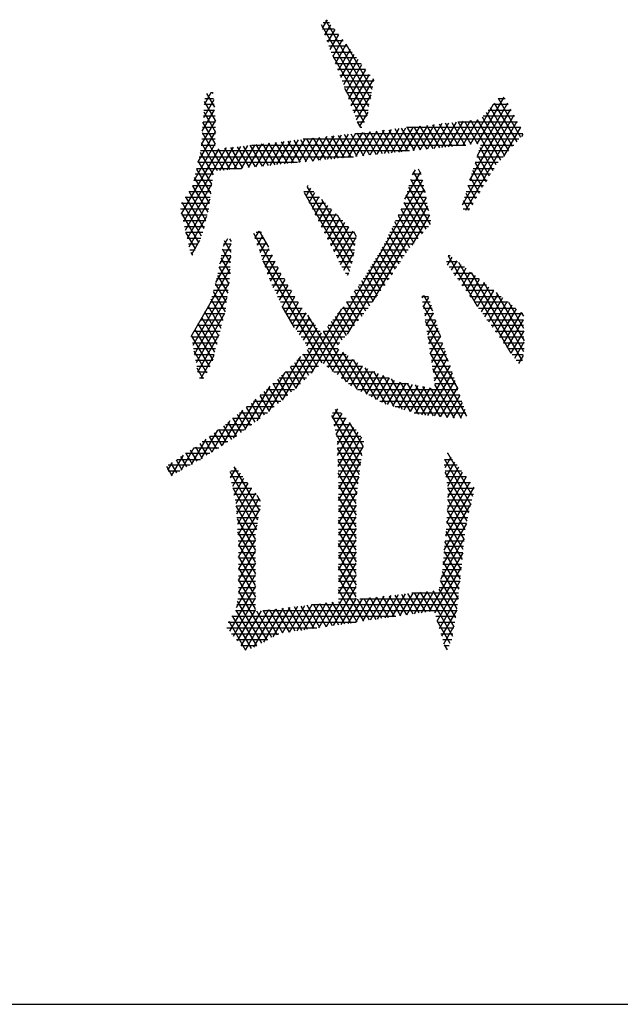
# Model space of a CAD drawing. Header units: millimetres. Extents: x 981 to 1872, y 361 to 991.
# Tile 10 of 62: x 1396 to 1404, y 361 to 374. Entities that reach past the tile are written whole.
import ezdxf

# ---------------------------------------------------------------- set-up
doc = ezdxf.new("R2010")
doc.units = ezdxf.units.MM
doc.header["$LTSCALE"] = 46.2
doc.layers.get('0').update_dxf_attribs({"linetype": 'CONTINUOUS'})
doc.layers.add('1', color=7, linetype='CONTINUOUS')

msp = doc.modelspace()

# ---------------------------------------------------------------- linework, layer by layer
at = {"linetype": 'Continuous'}
msp.add_line((980.848, 361.369), (1871.848, 361.369), dxfattribs=at)
at = {"layer": '1', "linetype": 'Continuous'}
for p, q in [((1400.667, 373.12), (1400.048, 374.193)), ((1400.121, 374.262), (1400.056, 374.151)), ((1400.153, 374.22), (1400.071, 374.22)), ((1400.091, 374.058), (1400.171, 374.197)), ((1400.1, 374.255), (1400.689, 373.235)), ((1400.058, 374.144), (1400.212, 374.144)), ((1400.271, 374.068), (1400.087, 374.068)), ((1400.221, 374.132), (1400.125, 373.966)), ((1400.16, 373.873), (1400.272, 374.067)), ((1400.116, 373.992), (1400.33, 373.992)), ((1400.322, 374.002), (1400.195, 373.781)), ((1400.229, 373.689), (1400.372, 373.937)), ((1400.711, 373.35), (1400.37, 373.94)), ((1400.389, 373.916), (1400.144, 373.916)), ((1400.173, 373.839), (1400.448, 373.839)), ((1400.189, 373.796), (1400.643, 373.009)), ((1400.423, 373.872), (1400.264, 373.596)), ((1400.299, 373.504), (1400.473, 373.806)), ((1400.507, 373.763), (1400.201, 373.763)), ((1400.23, 373.687), (1400.566, 373.687)), ((1400.524, 373.741), (1400.333, 373.411)), ((1400.368, 373.319), (1400.574, 373.676)), ((1400.624, 373.611), (1400.258, 373.611)), ((1400.287, 373.535), (1400.683, 373.535)), ((1400.624, 373.611), (1400.402, 373.227)), ((1400.437, 373.134), (1400.675, 373.546)), ((1400.731, 373.458), (1400.316, 373.458)), ((1400.725, 373.481), (1400.472, 373.042)), ((1400.717, 373.491), (1400.732, 373.464)), ((1398.513, 373.154), (1398.601, 373.307)), ((1398.542, 373.296), (1398.644, 373.119)), ((1398.628, 373.306), (1398.597, 373.306)), ((1398.629, 373.297), (1398.621, 373.31)), ((1400.344, 373.382), (1400.717, 373.382)), ((1400.606, 372.921), (1400.352, 373.361)), ((1400.702, 373.306), (1400.373, 373.306)), ((1400.506, 372.949), (1400.697, 373.28)), ((1398.636, 373.215), (1398.5, 372.979)), ((1398.641, 373.154), (1398.513, 373.154)), ((1398.658, 372.941), (1398.515, 373.189)), ((1398.518, 373.23), (1398.634, 373.23)), ((1400.401, 373.23), (1400.688, 373.23)), ((1400.673, 373.154), (1400.43, 373.154)), ((1402.296, 373.154), (1401.992, 372.626)), ((1402.085, 372.636), (1402.439, 373.249)), ((1402.482, 373.17), (1402.088, 372.488)), ((1402.491, 373.154), (1402.296, 373.154)), ((1402.31, 373.17), (1402.603, 372.664)), ((1402.361, 373.23), (1402.45, 373.23)), ((1402.658, 372.721), (1402.363, 373.231)), ((1398.486, 372.804), (1398.647, 373.082)), ((1398.505, 373.054), (1398.658, 372.79)), ((1398.507, 373.077), (1398.647, 373.077)), ((1400.458, 373.077), (1400.659, 373.077)), ((1400.654, 373.053), (1400.546, 372.866)), ((1401.988, 372.162), (1402.525, 373.092)), ((1402.205, 373.047), (1402.496, 372.544)), ((1402.231, 373.077), (1402.532, 373.077)), ((1402.549, 372.604), (1402.258, 373.109)), ((1398.658, 372.948), (1398.473, 372.629)), ((1398.655, 372.642), (1398.495, 372.919)), ((1398.496, 372.925), (1398.66, 372.925)), ((1398.653, 373.001), (1398.501, 373.001)), ((1400.64, 373.001), (1400.487, 373.001)), ((1400.515, 372.926), (1400.559, 372.85)), ((1400.516, 372.925), (1400.608, 372.925)), ((1401.337, 372.558), (1401.528, 372.89)), ((1401.622, 372.901), (1401.43, 372.568)), ((1401.675, 372.593), (1401.506, 372.887)), ((1401.524, 372.577), (1401.716, 372.911)), ((1401.588, 372.897), (1401.758, 372.602)), ((1401.811, 372.922), (1401.617, 372.587)), ((1401.841, 372.61), (1401.671, 372.906)), ((1401.711, 372.597), (1401.905, 372.932)), ((1401.753, 372.915), (1401.924, 372.619)), ((1401.999, 372.943), (1401.805, 372.607)), ((1402.008, 372.628), (1401.836, 372.925)), ((1401.839, 372.925), (1402.615, 372.925)), ((1402.567, 373.013), (1401.887, 371.835)), ((1401.898, 372.616), (1402.093, 372.954)), ((1401.919, 372.934), (1402.091, 372.636)), ((1401.937, 371.769), (1402.61, 372.935)), ((1402.336, 372.363), (1402.001, 372.943)), ((1402.084, 372.953), (1402.389, 372.425)), ((1402.442, 372.484), (1402.153, 372.986)), ((1402.574, 373.001), (1402.166, 373.001)), ((1398.431, 372.403), (1398.658, 372.796)), ((1398.484, 372.773), (1398.657, 372.773)), ((1398.485, 372.784), (1398.769, 372.292)), ((1398.659, 372.849), (1398.49, 372.849)), ((1400.213, 372.442), (1400.399, 372.763)), ((1400.493, 372.773), (1400.307, 372.451)), ((1400.513, 372.473), (1400.349, 372.757)), ((1400.4, 372.461), (1400.587, 372.784)), ((1400.431, 372.767), (1400.596, 372.481)), ((1400.485, 372.773), (1402.683, 372.773)), ((1400.681, 372.795), (1400.494, 372.471)), ((1400.679, 372.49), (1400.514, 372.776)), ((1400.576, 372.849), (1400.56, 372.849)), ((1400.588, 372.48), (1400.775, 372.805)), ((1400.597, 372.785), (1400.762, 372.498)), ((1400.845, 372.507), (1400.679, 372.794)), ((1400.869, 372.816), (1400.681, 372.49)), ((1400.762, 372.804), (1400.928, 372.516)), ((1400.775, 372.5), (1400.963, 372.826)), ((1401.011, 372.524), (1400.845, 372.813)), ((1401.058, 372.837), (1400.868, 372.509)), ((1400.927, 372.822), (1401.094, 372.533)), ((1400.962, 372.519), (1401.152, 372.848)), ((1401.177, 372.542), (1401.01, 372.832)), ((1401.246, 372.858), (1401.056, 372.529)), ((1401.092, 372.841), (1401.26, 372.55)), ((1401.149, 372.539), (1401.34, 372.869)), ((1402.657, 372.849), (1401.162, 372.849)), ((1401.343, 372.559), (1401.175, 372.85)), ((1401.434, 372.879), (1401.243, 372.548)), ((1401.258, 372.86), (1401.426, 372.567)), ((1401.509, 372.576), (1401.34, 372.869)), ((1401.423, 372.878), (1401.592, 372.585)), ((1402.653, 372.856), (1402.43, 372.471)), ((1402.669, 372.733), (1402.686, 372.762)), ((1398.655, 372.639), (1398.375, 372.153)), ((1398.686, 372.283), (1398.475, 372.649)), ((1398.656, 372.696), (1398.478, 372.696)), ((1399.09, 372.325), (1399.269, 372.636)), ((1399.363, 372.646), (1399.184, 372.335)), ((1399.274, 372.636), (1399.434, 372.361)), ((1399.277, 372.344), (1399.458, 372.657)), ((1399.517, 372.369), (1399.357, 372.646)), ((1399.552, 372.667), (1399.371, 372.354)), ((1399.44, 372.655), (1399.6, 372.378)), ((1399.464, 372.364), (1399.646, 372.678)), ((1399.683, 372.386), (1399.522, 372.664)), ((1399.74, 372.689), (1399.558, 372.374)), ((1399.605, 372.673), (1399.766, 372.395)), ((1399.652, 372.383), (1399.834, 372.699)), ((1399.849, 372.404), (1399.688, 372.683)), ((1399.928, 372.71), (1399.745, 372.393)), ((1399.77, 372.692), (1399.932, 372.412)), ((1402.633, 372.696), (1399.808, 372.696)), ((1399.839, 372.403), (1400.022, 372.72)), ((1400.015, 372.421), (1399.853, 372.701)), ((1400.116, 372.731), (1399.932, 372.412)), ((1399.936, 372.711), (1400.098, 372.43)), ((1400.181, 372.438), (1400.018, 372.72)), ((1400.026, 372.422), (1400.211, 372.742)), ((1400.101, 372.729), (1400.264, 372.447)), ((1400.305, 372.752), (1400.12, 372.432)), ((1400.347, 372.455), (1400.183, 372.739)), ((1400.266, 372.748), (1400.43, 372.464)), ((1398.214, 371.722), (1398.705, 372.572)), ((1398.799, 372.583), (1398.239, 371.614)), ((1398.459, 372.525), (1398.628, 372.232)), ((1401.201, 372.544), (1398.463, 372.544)), ((1398.473, 372.62), (1398.655, 372.62)), ((1398.852, 372.3), (1398.696, 372.571)), ((1398.715, 372.286), (1398.893, 372.593)), ((1398.779, 372.58), (1398.935, 372.309)), ((1398.987, 372.604), (1398.809, 372.296)), ((1399.018, 372.318), (1398.861, 372.59)), ((1398.903, 372.306), (1399.081, 372.615)), ((1398.944, 372.599), (1399.101, 372.326)), ((1399.175, 372.625), (1398.996, 372.315)), ((1399.185, 372.335), (1399.027, 372.608)), ((1399.109, 372.618), (1399.268, 372.343)), ((1399.131, 372.62), (1401.935, 372.62)), ((1399.351, 372.352), (1399.192, 372.627)), ((1402.496, 372.544), (1402.105, 372.544)), ((1402.119, 372.587), (1402.291, 372.289)), ((1402.129, 372.62), (1402.564, 372.62)), ((1399.732, 372.392), (1398.428, 372.392)), ((1398.612, 372.107), (1398.434, 372.416)), ((1398.446, 372.468), (1400.466, 372.468)), ((1402.359, 372.392), (1402.058, 372.392)), ((1402.058, 372.389), (1402.202, 372.139)), ((1402.082, 372.468), (1402.427, 372.468)), ((1402.246, 372.214), (1402.088, 372.488)), ((1398.409, 372.306), (1398.596, 371.982)), ((1398.411, 372.315), (1398.998, 372.315)), ((1401.14, 371.912), (1401.347, 372.271)), ((1401.275, 372.298), (1401.235, 372.23)), ((1401.247, 372.269), (1401.403, 371.998)), ((1401.354, 372.235), (1401.315, 372.303)), ((1402.157, 372.064), (1402.027, 372.289)), ((1402.035, 372.315), (1402.307, 372.315)), ((1398.377, 372.163), (1398.619, 372.163)), ((1398.58, 371.858), (1398.384, 372.196)), ((1398.629, 372.239), (1398.394, 372.239)), ((1401.37, 372.159), (1399.91, 369.631)), ((1401.215, 372.163), (1401.369, 372.163)), ((1401.452, 371.761), (1401.217, 372.168)), ((1401.353, 372.239), (1401.238, 372.239)), ((1401.988, 372.163), (1402.216, 372.163)), ((1401.996, 372.19), (1402.112, 371.989)), ((1402.262, 372.239), (1402.012, 372.239)), ((1398.265, 371.505), (1398.612, 372.107)), ((1398.313, 372.011), (1398.6, 372.011)), ((1398.533, 371.634), (1398.314, 372.013)), ((1398.609, 372.087), (1398.36, 372.087)), ((1398.36, 372.087), (1398.56, 371.741)), ((1399.816, 372.011), (1399.947, 372.011)), ((1399.819, 371.998), (1400.413, 370.969)), ((1399.902, 372.055), (1399.842, 371.952)), ((1400.443, 371.069), (1399.859, 372.08)), ((1399.871, 372.087), (1399.863, 372.087)), ((1399.884, 371.87), (1399.958, 371.999)), ((1400.072, 369.759), (1401.393, 372.046)), ((1401.169, 372.011), (1401.4, 372.011)), ((1401.187, 372.068), (1401.469, 371.58)), ((1401.385, 372.087), (1401.192, 372.087)), ((1401.935, 371.991), (1402.022, 371.84)), ((1401.941, 372.011), (1402.125, 372.011)), ((1402.17, 372.087), (1401.965, 372.087)), ((1402.067, 371.915), (1401.966, 372.09)), ((1398.215, 371.858), (1398.58, 371.858)), ((1398.477, 371.426), (1398.221, 371.869)), ((1398.59, 371.934), (1398.264, 371.934)), ((1398.268, 371.941), (1398.506, 371.528)), ((1398.587, 371.911), (1398.29, 371.396)), ((1400.022, 371.934), (1399.851, 371.934)), ((1399.89, 371.858), (1400.098, 371.858)), ((1400.014, 371.943), (1399.925, 371.789)), ((1399.966, 371.708), (1400.069, 371.887)), ((1400.045, 371.912), (1400.468, 371.179)), ((1401.416, 371.934), (1400.384, 370.146)), ((1401.124, 371.858), (1401.432, 371.858)), ((1401.126, 371.868), (1401.363, 371.458)), ((1401.416, 371.934), (1401.146, 371.934)), ((1401.416, 371.518), (1401.156, 371.968)), ((1401.894, 371.858), (1402.033, 371.858)), ((1401.978, 371.765), (1401.905, 371.891)), ((1402.079, 371.934), (1401.918, 371.934)), ((1398.57, 371.782), (1398.2, 371.782)), ((1398.211, 371.735), (1398.437, 371.343)), ((1400.174, 371.782), (1399.928, 371.782)), ((1400.125, 371.831), (1400.007, 371.627)), ((1400.048, 371.546), (1400.181, 371.775)), ((1400.716, 370.569), (1401.439, 371.822)), ((1401.31, 371.398), (1401.089, 371.78)), ((1401.448, 371.782), (1401.09, 371.782)), ((1401.988, 371.782), (1401.904, 371.782)), ((1398.218, 371.706), (1398.551, 371.706)), ((1398.532, 371.63), (1398.235, 371.63)), ((1398.315, 371.288), (1398.547, 371.689)), ((1399.967, 371.706), (1400.25, 371.706)), ((1400.325, 371.63), (1400.005, 371.63)), ((1400.236, 371.719), (1400.089, 371.464)), ((1400.13, 371.383), (1400.292, 371.663)), ((1400.348, 371.607), (1400.171, 371.302)), ((1400.485, 371.302), (1400.255, 371.701)), ((1401.203, 371.277), (1401.008, 371.615)), ((1401.478, 371.63), (1401.016, 371.63)), ((1401.049, 371.697), (1401.256, 371.337)), ((1401.053, 371.706), (1401.463, 371.706)), ((1401.462, 371.709), (1401.232, 371.31)), ((1398.253, 371.553), (1398.513, 371.553)), ((1398.397, 371.26), (1398.271, 371.479)), ((1398.494, 371.477), (1398.271, 371.477)), ((1399.226, 371.494), (1399.174, 371.404)), ((1399.26, 371.477), (1399.193, 371.477)), ((1399.229, 371.495), (1399.352, 371.282)), ((1400.044, 371.553), (1400.401, 371.553)), ((1400.477, 371.477), (1400.083, 371.477)), ((1400.212, 371.221), (1400.403, 371.551)), ((1400.459, 371.495), (1400.254, 371.14)), ((1400.464, 371.49), (1400.502, 371.425)), ((1401.38, 371.477), (1400.942, 371.477)), ((1400.968, 371.532), (1401.155, 371.209)), ((1400.979, 371.553), (1401.447, 371.553)), ((1398.289, 371.401), (1398.466, 371.401)), ((1398.451, 371.37), (1398.346, 371.189)), ((1398.816, 371.393), (1398.758, 371.293)), ((1398.773, 371.371), (1398.862, 371.218)), ((1398.867, 371.36), (1398.848, 371.393)), ((1400.206, 369.651), (1399.161, 371.461)), ((1399.176, 371.401), (1399.296, 371.401)), ((1399.207, 371.309), (1399.28, 371.435)), ((1399.32, 371.351), (1399.241, 371.214)), ((1400.121, 371.401), (1400.499, 371.401)), ((1400.295, 371.058), (1400.501, 371.415)), ((1400.888, 371.366), (1401.061, 371.065)), ((1400.905, 371.401), (1401.313, 371.401)), ((1401.108, 371.137), (1400.928, 371.449)), ((1398.429, 371.325), (1398.307, 371.325)), ((1398.324, 371.249), (1398.392, 371.249)), ((1398.336, 371.212), (1398.357, 371.177)), ((1398.714, 371.064), (1398.866, 371.328)), ((1398.75, 371.249), (1398.863, 371.249)), ((1398.856, 371.075), (1398.751, 371.256)), ((1398.866, 371.325), (1398.764, 371.325)), ((1399.332, 371.325), (1399.202, 371.325)), ((1399.229, 371.249), (1399.368, 371.249)), ((1399.274, 371.119), (1399.359, 371.267)), ((1400.488, 371.325), (1400.16, 371.325)), ((1400.198, 371.249), (1400.477, 371.249)), ((1400.472, 371.214), (1400.336, 370.977)), ((1400.825, 371.249), (1401.181, 371.249)), ((1401.015, 370.994), (1400.847, 371.284)), ((1401.245, 371.325), (1400.867, 371.325)), ((1398.355, 371.172), (1398.352, 371.172)), ((1398.859, 371.163), (1398.661, 370.82)), ((1398.72, 371.096), (1398.857, 371.096)), ((1398.729, 371.142), (1398.85, 370.933)), ((1398.86, 371.172), (1398.735, 371.172)), ((1399.404, 371.172), (1399.255, 371.172)), ((1399.279, 371.105), (1400.051, 369.768)), ((1399.282, 371.096), (1399.44, 371.096)), ((1399.399, 371.184), (1399.307, 371.024)), ((1399.34, 370.929), (1399.439, 371.1)), ((1400.467, 371.172), (1400.237, 371.172)), ((1400.276, 371.096), (1400.451, 371.096)), ((1400.733, 371.096), (1401.081, 371.096)), ((1400.921, 370.851), (1400.757, 371.135)), ((1401.131, 371.172), (1400.779, 371.172)), ((1400.802, 371.21), (1400.968, 370.922)), ((1401.685, 371.096), (1401.826, 371.096)), ((1401.698, 371.05), (1401.757, 371.152)), ((1401.706, 371.169), (1402.086, 370.511)), ((1401.731, 371.172), (1401.707, 371.172)), ((1401.817, 371.104), (1401.747, 370.982)), ((1402.53, 369.893), (1401.844, 371.082)), ((1398.341, 370.114), (1398.853, 370.999)), ((1398.853, 371.02), (1398.706, 371.02)), ((1398.835, 370.806), (1398.707, 371.028)), ((1399.476, 371.02), (1399.308, 371.02)), ((1399.478, 371.016), (1399.376, 370.838)), ((1400.428, 371.02), (1400.314, 371.02)), ((1400.824, 370.715), (1400.667, 370.986)), ((1401.032, 371.02), (1400.687, 371.02)), ((1400.712, 371.061), (1400.873, 370.782)), ((1401.921, 371.02), (1401.719, 371.02)), ((1401.795, 370.914), (1401.877, 371.055)), ((1401.937, 371.007), (1401.844, 370.846)), ((1401.893, 370.778), (1401.997, 370.959)), ((1398.843, 370.868), (1398.674, 370.868)), ((1398.685, 370.914), (1398.819, 370.682)), ((1398.691, 370.944), (1398.85, 370.944)), ((1399.335, 370.944), (1399.516, 370.944)), ((1399.561, 370.868), (1399.361, 370.868)), ((1399.416, 370.755), (1399.52, 370.937)), ((1399.565, 370.861), (1399.456, 370.672)), ((1400.361, 370.944), (1400.405, 370.944)), ((1400.388, 370.915), (1400.406, 370.946)), ((1400.725, 370.581), (1400.574, 370.843)), ((1400.933, 370.868), (1400.592, 370.868)), ((1400.622, 370.912), (1400.774, 370.648)), ((1400.641, 370.944), (1400.982, 370.944)), ((1401.774, 370.944), (1402.017, 370.944)), ((1402.112, 370.868), (1401.829, 370.868)), ((1402.058, 370.911), (1401.942, 370.711)), ((1401.991, 370.643), (1402.118, 370.863)), ((1402.008, 370.951), (1402.675, 369.795)), ((1398.837, 370.819), (1398.363, 369.998)), ((1398.629, 370.705), (1398.784, 370.437)), ((1398.823, 370.715), (1398.632, 370.715)), ((1398.653, 370.791), (1398.833, 370.791)), ((1398.803, 370.557), (1398.658, 370.808)), ((1399.398, 370.791), (1399.607, 370.791)), ((1399.652, 370.715), (1399.435, 370.715)), ((1399.496, 370.589), (1399.61, 370.786)), ((1399.654, 370.711), (1399.536, 370.506)), ((1400.626, 370.447), (1400.477, 370.706)), ((1400.824, 370.715), (1400.484, 370.715)), ((1400.526, 370.774), (1400.676, 370.514)), ((1400.538, 370.791), (1400.88, 370.791)), ((1401.884, 370.791), (1402.207, 370.791)), ((1402.302, 370.715), (1401.939, 370.715)), ((1402.178, 370.815), (1402.04, 370.575)), ((1402.088, 370.507), (1402.238, 370.766)), ((1402.298, 370.718), (1402.137, 370.439)), ((1402.695, 369.913), (1402.171, 370.82)), ((1398.384, 369.883), (1398.811, 370.623)), ((1398.757, 370.331), (1398.601, 370.601)), ((1398.611, 370.639), (1398.813, 370.639)), ((1399.472, 370.639), (1399.697, 370.639)), ((1399.576, 370.423), (1399.699, 370.636)), ((1400.525, 370.318), (1400.38, 370.568)), ((1400.429, 370.637), (1400.577, 370.381)), ((1400.43, 370.639), (1400.768, 370.639)), ((1401.36, 370.639), (1401.449, 370.639)), ((1401.377, 370.647), (1401.362, 370.621)), ((1401.38, 370.5), (1401.453, 370.625)), ((1401.506, 370.447), (1401.388, 370.652)), ((1401.993, 370.639), (1402.398, 370.639)), ((1402.186, 370.371), (1402.359, 370.67)), ((1402.419, 370.622), (1402.235, 370.303)), ((1402.284, 370.236), (1402.479, 370.574)), ((1402.335, 370.689), (1402.7, 370.057)), ((1398.55, 370.487), (1398.794, 370.487)), ((1398.565, 370.512), (1398.73, 370.225)), ((1398.804, 370.563), (1398.591, 370.563)), ((1399.742, 370.563), (1399.509, 370.563)), ((1399.694, 370.233), (1399.534, 370.51)), ((1399.545, 370.487), (1399.794, 370.487)), ((1399.743, 370.561), (1399.619, 370.345)), ((1399.666, 370.274), (1399.791, 370.491)), ((1399.709, 369.434), (1400.312, 370.478)), ((1400.422, 370.192), (1400.279, 370.438)), ((1400.319, 370.487), (1400.656, 370.487)), ((1400.331, 370.502), (1400.473, 370.255)), ((1400.712, 370.563), (1400.376, 370.563)), ((1401.472, 370.563), (1401.371, 370.563)), ((1401.377, 370.518), (1401.602, 370.129)), ((1401.382, 370.487), (1401.494, 370.487)), ((1401.483, 370.525), (1401.398, 370.379)), ((1402.493, 370.563), (1402.048, 370.563)), ((1402.103, 370.487), (1402.588, 370.487)), ((1402.539, 370.526), (1402.333, 370.168)), ((1402.381, 370.1), (1402.599, 370.478)), ((1402.695, 370.218), (1402.498, 370.559)), ((1398.778, 370.413), (1398.405, 369.767)), ((1398.464, 370.334), (1398.758, 370.334)), ((1398.478, 370.359), (1398.676, 370.014)), ((1398.777, 370.41), (1398.507, 370.41)), ((1398.703, 370.12), (1398.521, 370.436)), ((1399.852, 370.41), (1399.582, 370.41)), ((1399.626, 370.334), (1399.911, 370.334)), ((1399.841, 370.425), (1399.713, 370.204)), ((1399.761, 370.134), (1399.891, 370.36)), ((1399.865, 370.393), (1400.37, 369.519)), ((1400.318, 370.066), (1400.177, 370.312)), ((1400.195, 370.334), (1400.538, 370.334)), ((1400.228, 370.375), (1400.37, 370.129)), ((1400.6, 370.41), (1400.257, 370.41)), ((1401.517, 370.41), (1401.394, 370.41)), ((1401.405, 370.334), (1401.54, 370.334)), ((1401.712, 369.785), (1401.409, 370.312)), ((1401.417, 370.258), (1401.513, 370.425)), ((1401.543, 370.325), (1401.435, 370.137)), ((1402.683, 370.41), (1402.158, 370.41)), ((1402.213, 370.334), (1402.691, 370.334)), ((1402.66, 370.429), (1402.43, 370.032)), ((1402.479, 369.964), (1402.691, 370.332)), ((1402.662, 370.428), (1402.69, 370.378)), ((1398.377, 370.182), (1398.719, 370.182)), ((1398.39, 370.205), (1398.622, 369.803)), ((1398.739, 370.258), (1398.421, 370.258)), ((1398.649, 369.908), (1398.434, 370.282)), ((1399.969, 370.258), (1399.677, 370.258)), ((1399.729, 370.182), (1400.028, 370.182)), ((1399.941, 370.294), (1399.808, 370.064)), ((1399.856, 369.993), (1399.992, 370.229)), ((1400.071, 370.182), (1400.413, 370.182)), ((1400.513, 369.423), (1400.074, 370.185)), ((1400.125, 370.248), (1400.267, 370.003)), ((1400.476, 370.258), (1400.133, 370.258)), ((1401.563, 370.258), (1401.417, 370.258)), ((1401.428, 370.182), (1401.586, 370.182)), ((1401.453, 370.016), (1401.573, 370.225)), ((1402.694, 370.258), (1402.268, 370.258)), ((1402.322, 370.182), (1402.696, 370.182)), ((1402.696, 370.187), (1402.528, 369.896)), ((1398.7, 370.106), (1398.343, 370.106)), ((1398.584, 369.716), (1398.347, 370.128)), ((1398.426, 369.652), (1398.708, 370.14)), ((1400.042, 370.163), (1399.533, 369.282)), ((1400.351, 370.106), (1399.78, 370.106)), ((1401.609, 370.106), (1401.44, 370.106)), ((1401.44, 370.105), (1401.831, 369.427)), ((1401.604, 370.124), (1401.471, 369.895)), ((1402.698, 370.106), (1402.377, 370.106)), ((1398.357, 370.029), (1398.68, 370.029)), ((1398.661, 369.953), (1398.371, 369.953)), ((1398.376, 369.924), (1398.542, 369.637)), ((1399.831, 370.029), (1400.288, 370.029)), ((1399.994, 369.713), (1399.862, 369.941)), ((1400.259, 369.953), (1399.874, 369.953)), ((1400.269, 369.946), (1400.132, 369.71)), ((1401.451, 370.029), (1401.633, 370.029)), ((1401.658, 369.953), (1401.463, 369.953)), ((1401.49, 369.775), (1401.634, 370.025)), ((1401.666, 369.928), (1401.508, 369.654)), ((1402.432, 370.029), (1402.7, 370.029)), ((1402.701, 369.953), (1402.487, 369.953)), ((1402.577, 369.829), (1402.7, 370.042)), ((1398.385, 369.877), (1398.641, 369.877)), ((1398.622, 369.801), (1398.399, 369.801)), ((1398.639, 369.867), (1398.461, 369.559)), ((1399.359, 369.133), (1399.775, 369.854)), ((1400.477, 369.801), (1399.722, 369.801)), ((1399.882, 369.603), (1399.751, 369.829)), ((1399.798, 369.877), (1400.368, 369.877)), ((1399.807, 369.885), (1399.938, 369.658)), ((1400.193, 369.662), (1400.331, 369.903)), ((1400.394, 369.859), (1400.253, 369.614)), ((1400.313, 369.565), (1400.457, 369.815)), ((1400.32, 369.91), (1400.64, 369.357)), ((1400.766, 369.29), (1400.468, 369.807)), ((1401.949, 369.07), (1401.471, 369.899)), ((1401.474, 369.877), (1401.683, 369.877)), ((1401.707, 369.801), (1401.486, 369.801)), ((1401.526, 369.533), (1401.698, 369.83)), ((1402.542, 369.877), (1402.689, 369.877)), ((1402.676, 369.801), (1402.597, 369.801)), ((1402.687, 369.867), (1402.626, 369.761)), ((1398.413, 369.725), (1398.589, 369.725)), ((1398.499, 369.558), (1398.417, 369.701)), ((1399.769, 369.493), (1399.64, 369.717)), ((1399.647, 369.725), (1400.007, 369.725)), ((1399.695, 369.773), (1399.826, 369.548)), ((1400.115, 369.725), (1400.586, 369.725)), ((1400.52, 369.771), (1400.373, 369.517)), ((1400.433, 369.469), (1400.582, 369.727)), ((1400.648, 369.689), (1400.499, 369.431)), ((1400.615, 369.705), (1400.89, 369.228)), ((1401.73, 369.733), (1401.358, 369.09)), ((1401.497, 369.725), (1401.732, 369.725)), ((1401.502, 369.693), (1401.875, 369.046)), ((1398.548, 369.648), (1398.427, 369.648)), ((1398.45, 369.572), (1398.507, 369.572)), ((1399.566, 369.643), (1399.2, 369.009)), ((1399.471, 369.553), (1399.596, 369.336)), ((1399.492, 369.572), (1399.851, 369.572)), ((1399.655, 369.386), (1399.528, 369.606)), ((1399.929, 369.648), (1399.571, 369.648)), ((1399.584, 369.662), (1399.713, 369.438)), ((1400.747, 369.648), (1400.209, 369.648)), ((1400.304, 369.572), (1400.931, 369.572)), ((1400.567, 369.395), (1400.719, 369.66)), ((1400.79, 369.63), (1400.634, 369.36)), ((1400.702, 369.324), (1400.861, 369.601)), ((1400.997, 369.195), (1400.732, 369.655)), ((1400.932, 369.572), (1400.769, 369.289)), ((1400.837, 369.253), (1401.003, 369.542)), ((1400.848, 369.607), (1401.104, 369.163)), ((1401.211, 369.13), (1400.963, 369.559)), ((1401.441, 369.081), (1401.761, 369.636)), ((1401.757, 369.648), (1401.509, 369.648)), ((1401.52, 369.572), (1401.782, 369.572)), ((1401.793, 369.538), (1401.524, 369.073)), ((1399.044, 368.893), (1399.375, 369.465)), ((1399.325, 369.42), (1399.694, 369.42)), ((1399.355, 369.447), (1399.478, 369.235)), ((1399.773, 369.496), (1399.409, 369.496)), ((1399.537, 369.285), (1399.413, 369.5)), ((1401.184, 369.496), (1400.399, 369.496)), ((1400.52, 369.42), (1401.834, 369.42)), ((1401.077, 369.517), (1400.907, 369.223)), ((1400.982, 369.2), (1401.156, 369.501)), ((1401.235, 369.486), (1401.057, 369.177)), ((1401.075, 369.517), (1401.318, 369.098)), ((1401.131, 369.154), (1401.314, 369.471)), ((1401.413, 369.084), (1401.174, 369.498)), ((1401.394, 369.456), (1401.206, 369.132)), ((1401.273, 369.479), (1401.507, 369.074)), ((1401.281, 369.109), (1401.473, 369.441)), ((1401.601, 369.065), (1401.372, 369.46)), ((1401.471, 369.441), (1401.694, 369.055)), ((1401.808, 369.496), (1401.532, 369.496)), ((1401.788, 369.046), (1401.533, 369.487)), ((1401.607, 369.064), (1401.826, 369.443)), ((1399.188, 369.295), (1398.892, 368.782)), ((1399.301, 369.085), (1399.183, 369.289)), ((1399.24, 369.342), (1399.36, 369.134)), ((1399.605, 369.344), (1399.242, 369.344)), ((1399.419, 369.184), (1399.298, 369.395)), ((1401.86, 369.344), (1400.665, 369.344)), ((1401.859, 369.347), (1401.69, 369.055)), ((1398.751, 368.69), (1399.017, 369.151)), ((1399.178, 368.993), (1399.064, 369.19)), ((1399.427, 369.191), (1399.066, 369.191)), ((1399.124, 369.239), (1399.239, 369.039)), ((1399.158, 369.267), (1399.516, 369.267)), ((1400.191, 369.049), (1400.259, 369.168)), ((1400.225, 369.161), (1400.573, 368.557)), ((1400.81, 369.267), (1401.886, 369.267)), ((1401.912, 369.191), (1401.011, 369.191)), ((1401.773, 369.047), (1401.892, 369.251)), ((1401.924, 369.156), (1401.861, 369.046)), ((1399.239, 369.039), (1398.882, 369.039)), ((1398.886, 369.042), (1398.994, 368.855)), ((1399.055, 368.901), (1398.945, 369.091)), ((1398.974, 369.115), (1399.338, 369.115)), ((1399.005, 369.14), (1399.116, 368.947)), ((1400.557, 368.433), (1400.184, 369.079)), ((1400.19, 369.115), (1400.304, 369.115)), ((1400.369, 369.039), (1400.193, 369.039)), ((1400.312, 369.106), (1400.215, 368.939)), ((1400.239, 368.829), (1400.364, 369.045)), ((1401.261, 369.115), (1401.938, 369.115)), ((1398.848, 369.011), (1398.61, 368.598)), ((1398.805, 368.725), (1398.704, 368.898)), ((1398.766, 368.944), (1398.869, 368.766)), ((1398.79, 368.963), (1399.137, 368.963)), ((1398.932, 368.809), (1398.826, 368.992)), ((1400.21, 368.963), (1400.434, 368.963)), ((1400.417, 368.983), (1400.253, 368.701)), ((1400.258, 368.556), (1400.469, 368.921)), ((1400.592, 368.677), (1400.414, 368.986)), ((1398.534, 368.771), (1398.341, 368.437)), ((1398.472, 368.51), (1398.689, 368.887)), ((1398.52, 368.76), (1398.613, 368.6)), ((1398.677, 368.641), (1398.582, 368.806)), ((1398.587, 368.81), (1398.934, 368.81)), ((1398.643, 368.852), (1398.741, 368.683)), ((1399.036, 368.886), (1398.688, 368.886)), ((1400.499, 368.886), (1400.227, 368.886)), ((1400.238, 368.833), (1400.541, 368.308)), ((1400.243, 368.81), (1400.563, 368.81)), ((1400.521, 368.86), (1400.263, 368.412)), ((1400.268, 368.268), (1400.574, 368.798)), ((1398.211, 368.363), (1398.381, 368.659)), ((1398.38, 368.658), (1398.702, 368.658)), ((1398.397, 368.669), (1398.484, 368.518)), ((1398.549, 368.558), (1398.459, 368.714)), ((1398.819, 368.734), (1398.485, 368.734)), ((1400.601, 368.734), (1400.252, 368.734)), ((1400.255, 368.658), (1400.588, 368.658)), ((1400.525, 368.183), (1400.255, 368.651)), ((1400.592, 368.678), (1400.271, 368.12)), ((1398.237, 368.562), (1398.08, 368.289)), ((1398.153, 368.505), (1398.463, 368.505)), ((1398.285, 368.405), (1398.207, 368.541)), ((1398.585, 368.582), (1398.267, 368.582)), ((1398.27, 368.584), (1398.352, 368.443)), ((1398.418, 368.48), (1398.333, 368.626)), ((1400.576, 368.582), (1400.257, 368.582)), ((1400.26, 368.505), (1400.567, 368.505)), ((1401.656, 368.505), (1401.764, 368.505)), ((1401.657, 368.509), (1402.002, 367.911)), ((1401.741, 368.534), (1401.66, 368.393)), ((1401.704, 368.582), (1401.694, 368.582)), ((1402.028, 368.019), (1401.701, 368.586)), ((1398.016, 368.414), (1398.086, 368.293)), ((1398.034, 368.363), (1398.094, 368.465)), ((1398.328, 368.429), (1398.04, 368.429)), ((1398.152, 368.33), (1398.08, 368.456)), ((1398.143, 368.499), (1398.219, 368.368)), ((1398.856, 368.262), (1398.931, 368.391)), ((1398.899, 368.409), (1399.234, 367.829)), ((1400.26, 368.49), (1400.509, 368.058)), ((1400.557, 368.429), (1400.263, 368.429)), ((1400.271, 367.968), (1400.563, 368.474)), ((1401.823, 368.429), (1401.655, 368.429)), ((1401.678, 368.271), (1401.792, 368.469)), ((1401.842, 368.404), (1401.696, 368.15)), ((1398.038, 368.353), (1398.193, 368.353)), ((1399.215, 367.709), (1398.851, 368.34)), ((1399.018, 368.277), (1398.853, 368.277)), ((1398.86, 368.353), (1398.96, 368.353)), ((1398.981, 368.326), (1398.88, 368.15)), ((1398.903, 368.038), (1399.031, 368.26)), ((1400.265, 368.353), (1400.547, 368.353)), ((1400.499, 367.925), (1400.266, 368.328)), ((1400.537, 368.277), (1400.268, 368.277)), ((1400.538, 368.278), (1400.271, 367.816)), ((1401.666, 368.353), (1401.882, 368.353)), ((1401.977, 367.803), (1401.668, 368.338)), ((1401.941, 368.277), (1401.677, 368.277)), ((1401.943, 368.274), (1401.694, 367.842)), ((1401.701, 368.007), (1401.893, 368.339)), ((1398.869, 368.201), (1399.076, 368.201)), ((1398.884, 368.131), (1399.197, 367.588)), ((1399.134, 368.124), (1398.885, 368.124)), ((1399.081, 368.194), (1398.926, 367.926)), ((1398.937, 367.793), (1399.131, 368.128)), ((1400.27, 368.201), (1400.528, 368.201)), ((1400.271, 368.167), (1400.499, 367.772)), ((1400.518, 368.124), (1400.271, 368.124)), ((1402.041, 368.139), (1401.671, 367.497)), ((1401.686, 367.676), (1401.994, 368.209)), ((1401.688, 368.201), (1402, 368.201)), ((1401.698, 368.134), (1401.951, 367.696)), ((1402.048, 368.124), (1401.699, 368.124)), ((1398.901, 368.048), (1399.192, 368.048)), ((1399.181, 368.063), (1398.945, 367.654)), ((1398.954, 367.516), (1399.231, 367.997)), ((1399.249, 367.955), (1399.206, 368.031)), ((1400.271, 367.663), (1400.512, 368.082)), ((1400.271, 368.048), (1400.508, 368.048)), ((1400.499, 367.62), (1400.271, 368.015)), ((1401.703, 368.048), (1402.037, 368.048)), ((1399.242, 367.972), (1398.916, 367.972)), ((1398.931, 367.896), (1399.249, 367.896)), ((1399.182, 367.462), (1398.931, 367.896)), ((1400.499, 367.972), (1400.271, 367.972)), ((1400.499, 367.906), (1400.271, 367.511)), ((1400.271, 367.896), (1400.499, 367.896)), ((1400.271, 367.863), (1400.499, 367.467)), ((1401.654, 367.316), (1402.006, 367.925)), ((1401.696, 367.896), (1401.999, 367.896)), ((1401.929, 367.581), (1401.7, 367.978)), ((1402.017, 367.972), (1401.7, 367.972)), ((1399.232, 367.82), (1398.936, 367.82)), ((1398.94, 367.743), (1399.221, 367.743)), ((1399.238, 367.856), (1398.96, 367.375)), ((1400.499, 367.82), (1400.271, 367.82)), ((1400.271, 367.358), (1400.499, 367.754)), ((1400.271, 367.743), (1400.499, 367.743)), ((1401.689, 367.743), (1401.962, 367.743)), ((1401.693, 367.837), (1401.916, 367.452)), ((1401.98, 367.82), (1401.693, 367.82)), ((1398.941, 367.726), (1399.182, 367.31)), ((1399.209, 367.667), (1398.945, 367.667)), ((1398.96, 367.222), (1399.206, 367.649)), ((1400.499, 367.315), (1400.271, 367.71)), ((1400.499, 367.667), (1400.271, 367.667)), ((1400.499, 367.601), (1400.271, 367.206)), ((1401.944, 367.665), (1401.638, 367.135)), ((1401.944, 367.667), (1401.686, 367.667)), ((1401.902, 367.323), (1401.687, 367.695)), ((1398.949, 367.591), (1399.197, 367.591)), ((1399.182, 367.157), (1398.951, 367.556)), ((1399.185, 367.515), (1398.954, 367.515)), ((1400.271, 367.591), (1400.499, 367.591)), ((1400.271, 367.558), (1400.499, 367.163)), ((1400.499, 367.515), (1400.271, 367.515)), ((1401.922, 367.515), (1401.672, 367.515)), ((1401.676, 367.561), (1401.889, 367.193)), ((1401.679, 367.591), (1401.93, 367.591)), ((1398.958, 367.439), (1399.182, 367.439)), ((1399.182, 367.454), (1398.96, 367.07)), ((1398.96, 367.389), (1399.182, 367.005)), ((1399.182, 367.362), (1398.96, 367.362)), ((1400.271, 367.053), (1400.499, 367.449)), ((1400.271, 367.439), (1400.499, 367.439)), ((1400.499, 367.01), (1400.271, 367.405)), ((1400.499, 367.362), (1400.271, 367.362)), ((1401.61, 366.935), (1401.917, 367.467)), ((1401.906, 367.362), (1401.658, 367.362)), ((1401.875, 367.064), (1401.664, 367.43)), ((1401.665, 367.439), (1401.914, 367.439)), ((1398.96, 366.918), (1399.182, 367.302)), ((1398.96, 367.286), (1399.182, 367.286)), ((1399.182, 366.852), (1398.96, 367.236)), ((1400.499, 367.296), (1400.271, 366.901)), ((1400.271, 367.286), (1400.499, 367.286)), ((1400.271, 367.253), (1400.499, 366.858)), ((1401.898, 367.281), (1401.454, 366.512)), ((1401.651, 367.286), (1401.898, 367.286)), ((1401.652, 367.298), (1401.862, 366.935)), ((1399.182, 367.21), (1398.96, 367.21)), ((1399.182, 367.149), (1398.96, 366.765)), ((1398.96, 367.134), (1399.182, 367.134)), ((1400.499, 367.21), (1400.271, 367.21)), ((1400.271, 366.749), (1400.499, 367.144)), ((1400.271, 367.134), (1400.499, 367.134)), ((1400.499, 366.705), (1400.271, 367.1)), ((1401.531, 366.493), (1401.879, 367.095)), ((1401.637, 367.134), (1401.883, 367.134)), ((1401.849, 366.806), (1401.64, 367.167)), ((1401.891, 367.21), (1401.644, 367.21)), ((1398.933, 366.566), (1399.182, 366.997)), ((1398.96, 367.084), (1399.182, 366.7)), ((1399.182, 367.058), (1398.96, 367.058)), ((1398.96, 366.981), (1399.182, 366.981)), ((1400.499, 366.991), (1400.107, 366.314)), ((1400.499, 367.058), (1400.271, 367.058)), ((1400.271, 366.981), (1400.499, 366.981)), ((1401.62, 366.981), (1401.867, 366.981)), ((1401.628, 367.035), (1401.835, 366.676)), ((1401.875, 367.058), (1401.63, 367.058)), ((1399.182, 366.844), (1398.841, 366.254)), ((1399.182, 366.548), (1398.96, 366.931)), ((1399.182, 366.905), (1398.96, 366.905)), ((1398.96, 366.829), (1399.182, 366.829)), ((1400.204, 366.328), (1400.499, 366.839)), ((1400.271, 366.948), (1400.595, 366.385)), ((1400.499, 366.905), (1400.271, 366.905)), ((1400.271, 366.829), (1400.499, 366.829)), ((1401.859, 366.91), (1401.56, 366.392)), ((1401.589, 366.829), (1401.851, 366.829)), ((1401.859, 366.905), (1401.604, 366.905)), ((1401.822, 366.547), (1401.607, 366.919)), ((1398.96, 366.779), (1399.331, 366.136)), ((1399.182, 366.753), (1398.96, 366.753)), ((1400.514, 366.374), (1400.271, 366.796)), ((1400.499, 366.753), (1400.271, 366.753)), ((1400.588, 366.384), (1400.771, 366.701)), ((1400.865, 366.712), (1400.684, 366.399)), ((1400.765, 366.701), (1400.92, 366.433)), ((1400.781, 366.413), (1400.959, 366.722)), ((1401.001, 366.445), (1400.848, 366.71)), ((1401.053, 366.733), (1400.877, 366.427)), ((1400.931, 366.719), (1401.082, 366.457)), ((1400.973, 366.441), (1401.147, 366.743)), ((1401.163, 366.469), (1401.013, 366.728)), ((1401.242, 366.754), (1401.069, 366.455)), ((1401.096, 366.738), (1401.244, 366.481)), ((1401.165, 366.469), (1401.336, 366.764)), ((1401.325, 366.493), (1401.179, 366.747)), ((1401.843, 366.753), (1401.232, 366.753)), ((1401.43, 366.775), (1401.261, 366.483)), ((1401.261, 366.756), (1401.407, 366.505)), ((1401.488, 366.517), (1401.344, 366.765)), ((1401.358, 366.497), (1401.524, 366.785)), ((1401.427, 366.775), (1401.764, 366.191)), ((1401.783, 366.31), (1401.509, 366.784)), ((1401.584, 366.807), (1401.803, 366.429)), ((1401.59, 366.291), (1401.84, 366.724)), ((1398.893, 366.191), (1399.182, 366.692)), ((1399.182, 366.6), (1398.938, 366.6)), ((1399.264, 366.1), (1398.946, 366.65)), ((1398.951, 366.677), (1399.182, 366.677)), ((1399.732, 366.578), (1399.53, 366.229)), ((1399.627, 366.243), (1399.827, 366.59)), ((1399.865, 366.278), (1399.695, 366.574)), ((1399.921, 366.601), (1399.723, 366.257)), ((1399.777, 366.584), (1399.946, 366.29)), ((1399.819, 366.271), (1400.016, 366.612)), ((1400.027, 366.302), (1399.859, 366.594)), ((1400.11, 366.624), (1399.915, 366.285)), ((1401.827, 366.6), (1399.917, 366.6)), ((1399.942, 366.603), (1400.109, 366.314)), ((1400.011, 366.3), (1400.205, 366.635)), ((1400.19, 366.326), (1400.024, 366.613)), ((1400.106, 366.623), (1400.271, 366.338)), ((1400.352, 366.35), (1400.188, 366.633)), ((1400.271, 366.677), (1400.499, 366.677)), ((1400.271, 366.643), (1400.433, 366.362)), ((1400.499, 366.687), (1400.3, 366.342)), ((1400.396, 366.356), (1400.583, 366.68)), ((1400.677, 366.691), (1400.492, 366.37)), ((1400.676, 366.397), (1400.517, 366.673)), ((1400.551, 366.677), (1401.835, 366.677)), ((1400.6, 366.682), (1400.758, 366.409)), ((1400.839, 366.421), (1400.683, 366.691)), ((1401.021, 366.448), (1398.874, 366.448)), ((1399.13, 366.028), (1398.881, 366.458)), ((1398.923, 366.524), (1399.182, 366.524)), ((1398.927, 366.531), (1399.197, 366.064)), ((1399.182, 366.539), (1398.944, 366.128)), ((1398.996, 366.065), (1399.26, 366.522)), ((1399.354, 366.533), (1399.052, 366.009)), ((1399.16, 366.044), (1399.449, 366.544)), ((1399.398, 366.172), (1399.201, 366.515)), ((1399.28, 366.524), (1401.818, 366.524)), ((1399.283, 366.525), (1399.466, 366.208)), ((1399.543, 366.556), (1399.287, 366.113)), ((1399.541, 366.23), (1399.365, 366.534)), ((1399.415, 366.181), (1399.638, 366.567)), ((1399.448, 366.544), (1399.622, 366.242)), ((1399.703, 366.254), (1399.53, 366.554)), ((1399.612, 366.564), (1399.784, 366.266)), ((1401.806, 366.448), (1401.544, 366.448)), ((1401.82, 366.536), (1401.62, 366.19)), ((1398.826, 366.372), (1400.503, 366.372)), ((1398.835, 366.386), (1399.053, 366.008)), ((1401.731, 366.094), (1401.561, 366.389)), ((1401.566, 366.372), (1401.793, 366.372)), ((1401.65, 366.089), (1401.785, 366.324)), ((1399.984, 366.296), (1398.808, 366.296)), ((1398.87, 366.219), (1399.487, 366.219)), ((1401.781, 366.296), (1401.589, 366.296)), ((1401.611, 366.219), (1401.768, 366.219)), ((1399.345, 366.143), (1398.932, 366.143)), ((1398.994, 366.067), (1399.202, 366.067)), ((1401.754, 366.143), (1401.634, 366.143)), ((1401.653, 366.078), (1401.692, 366.01)), ((1401.656, 366.067), (1401.719, 366.067))]:
    msp.add_line(p, q, dxfattribs=at)

doc.saveas('drawing.dxf')
